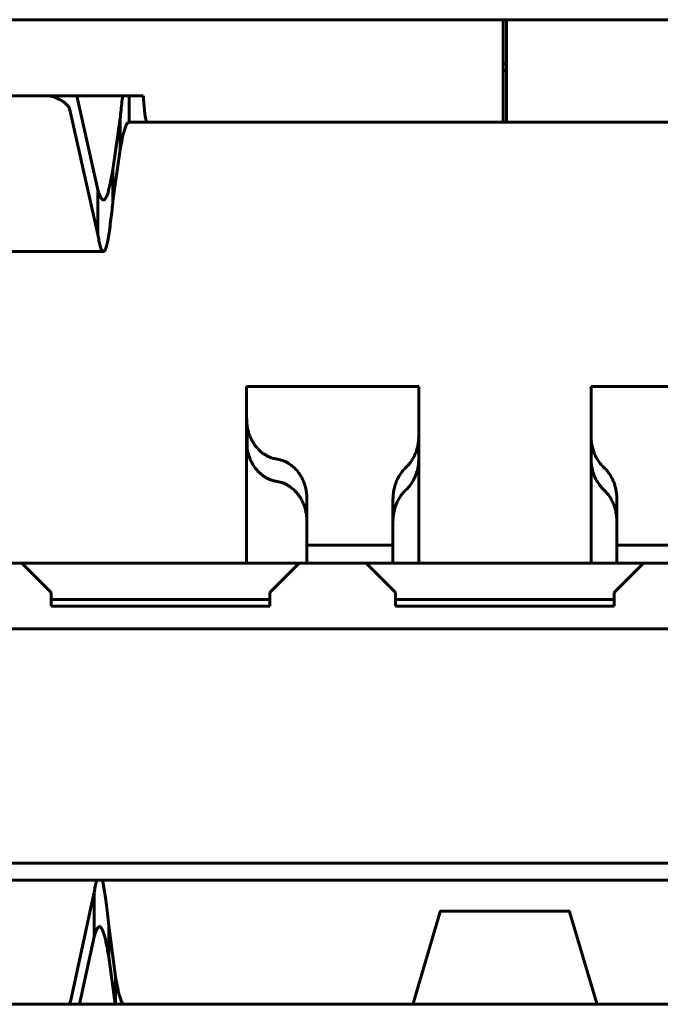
# Model space of a CAD drawing. Header units: millimetres. Extents: x -112 to 98, y -171 to 88.
# Tile 82 of 129: x 15.38 to 19.1, y 3.67 to 9.38. Entities that reach past the tile are written whole.
import ezdxf

# ---------------------------------------------------------------- set-up
doc = ezdxf.new("R2010")
doc.units = ezdxf.units.MM
doc.linetypes.add('K5LT32768', pattern=[0])

msp = doc.modelspace()

# ---------------------------------------------------------------- linework, layer by layer
at = {"color": 150, "linetype": 'K5LT32768', "lineweight": 60, "true_color": 0x0080ff}
for p, q in [((12.0466, 9.3846), (24.3466, 9.3846)), ((12.0466, 9.3846), (24.3466, 9.3846)), ((18.1866, 8.7896), (18.1866, 9.3846)), ((18.1866, 8.7896), (18.1866, 9.3846)), ((18.2066, 9.3846), (18.2066, 8.7896)), ((18.2066, 9.3846), (18.2066, 8.7896)), ((18.1866, 9.1296), (18.2066, 9.1296)), ((18.1866, 9.1296), (18.2066, 9.1296)), ((18.2066, 9.0896), (18.1866, 9.0896)), ((18.2066, 9.0896), (18.1866, 9.0896)), ((16.0966, 8.9424), (14.2966, 8.9424)), ((16.0966, 8.9424), (14.2966, 8.9424)), ((15.8328, 8.3978), (15.7101, 8.9424)), ((15.8328, 8.3978), (15.7101, 8.9424)), ((16.0138, 8.9424), (16.0138, 8.7896)), ((16.0138, 8.9424), (16.0138, 8.7896)), ((15.6698, 8.8613), (15.8328, 8.138)), ((15.6698, 8.8613), (15.8328, 8.138)), ((15.9621, 8.8108), (15.9202, 8.514)), ((15.9621, 8.8108), (15.9202, 8.514)), ((15.9621, 8.6303), (15.9621, 8.8108)), ((15.9621, 8.6303), (15.9621, 8.8108)), ((16.0138, 8.7896), (16.1192, 8.7896)), ((16.0138, 8.7896), (16.1192, 8.7896)), ((18.1866, 8.7896), (16.1192, 8.7896)), ((18.1866, 8.7896), (16.1192, 8.7896)), ((18.1866, 8.7896), (18.2066, 8.7896)), ((18.1866, 8.7896), (18.2066, 8.7896)), ((20.2741, 8.7896), (18.2066, 8.7896)), ((20.2741, 8.7896), (18.2066, 8.7896)), ((15.9202, 8.3335), (15.9621, 8.6303)), ((15.9202, 8.3335), (15.9621, 8.6303)), ((15.9202, 8.514), (15.9202, 8.3335)), ((15.9202, 8.514), (15.9202, 8.3335)), ((15.8328, 8.138), (15.8328, 8.3978)), ((15.8328, 8.138), (15.8328, 8.3978)), ((15.8644, 8.0388), (14.5289, 8.0388)), ((15.8644, 8.0388), (14.5289, 8.0388)), ((16.6966, 7.2546), (16.6966, 7.1602)), ((17.6966, 7.2546), (16.6966, 7.2546)), ((16.6966, 7.2546), (16.6966, 7.1602)), ((17.6966, 7.2546), (16.6966, 7.2546)), ((17.6966, 7.1602), (17.6966, 7.2546)), ((17.6966, 7.1602), (17.6966, 7.2546)), ((18.6966, 7.2546), (18.6966, 7.1602)), ((19.6966, 7.2546), (18.6966, 7.2546)), ((18.6966, 7.2546), (18.6966, 7.1602)), ((19.6966, 7.2546), (18.6966, 7.2546)), ((16.6966, 7.1602), (16.6966, 7.0785)), ((16.6966, 7.1602), (16.6966, 7.0785)), ((17.6966, 7.0302), (17.6966, 7.1602)), ((17.6966, 7.0302), (17.6966, 7.1602)), ((18.6966, 7.1602), (18.6966, 7.0302)), ((18.6966, 7.1602), (18.6966, 7.0302)), ((16.6966, 6.9335), (16.6966, 7.0785)), ((16.6966, 6.9335), (16.6966, 7.0785)), ((16.6991, 6.9004), (16.6991, 7.0302)), ((16.6991, 6.9004), (16.6991, 7.0302)), ((17.6966, 6.968), (17.6966, 7.0302)), ((17.6966, 6.968), (17.6966, 7.0302)), ((18.6966, 7.0302), (18.6966, 6.968)), ((18.6966, 7.0302), (18.6966, 6.968)), ((16.6966, 6.9335), (16.6966, 6.9311)), ((16.6966, 6.9335), (16.6966, 6.9311)), ((16.6966, 6.2283), (16.6966, 6.9311)), ((16.6966, 6.2283), (16.6966, 6.9311)), ((17.6966, 6.968), (17.6966, 6.8381)), ((17.6966, 6.968), (17.6966, 6.8381)), ((18.6966, 6.8381), (18.6966, 6.968)), ((18.6966, 6.8381), (18.6966, 6.968)), ((17.6966, 6.8381), (17.6966, 6.2283)), ((17.6966, 6.8381), (17.6966, 6.2283)), ((18.6966, 6.2283), (18.6966, 6.8381)), ((18.6966, 6.2283), (18.6966, 6.8381)), ((17.0466, 6.6024), (17.0466, 6.3872)), ((17.0466, 6.6024), (17.0466, 6.3872)), ((17.5466, 6.3872), (17.5466, 6.6024)), ((17.5466, 6.3872), (17.5466, 6.6024)), ((18.8466, 6.3872), (18.8466, 6.6024)), ((18.8466, 6.3872), (18.8466, 6.6024)), ((17.0466, 6.3872), (17.0466, 6.3346)), ((17.0466, 6.3872), (17.0466, 6.3346)), ((17.5466, 6.3842), (17.5466, 6.3872)), ((17.5466, 6.3842), (17.5466, 6.3872)), ((17.5466, 6.3346), (17.5466, 6.3842)), ((17.5466, 6.3346), (17.5466, 6.3842)), ((18.8466, 6.3872), (18.8466, 6.3842)), ((18.8466, 6.3872), (18.8466, 6.3842)), ((18.8466, 6.3842), (18.8466, 6.3346)), ((18.8466, 6.3842), (18.8466, 6.3346)), ((17.0466, 6.2296), (17.0466, 6.3346)), ((17.1966, 6.3346), (17.0466, 6.3346)), ((17.0466, 6.2296), (17.0466, 6.3346)), ((17.1966, 6.3346), (17.0466, 6.3346)), ((17.3966, 6.3346), (17.1966, 6.3346)), ((17.3966, 6.3346), (17.1966, 6.3346)), ((17.5466, 6.3346), (17.3966, 6.3346)), ((17.5466, 6.3346), (17.3966, 6.3346)), ((17.5466, 6.3346), (17.5466, 6.2296)), ((17.5466, 6.3346), (17.5466, 6.2296)), ((18.9966, 6.3346), (18.8466, 6.3346)), ((18.8466, 6.2296), (18.8466, 6.3346)), ((18.9966, 6.3346), (18.8466, 6.3346)), ((18.8466, 6.2296), (18.8466, 6.3346)), ((19.1966, 6.3346), (18.9966, 6.3346)), ((19.1966, 6.3346), (18.9966, 6.3346)), ((15.3916, 6.2296), (15.0016, 6.2296)), ((15.3916, 6.2296), (15.0016, 6.2296)), ((15.3916, 6.2296), (15.5616, 6.0596)), ((17.0016, 6.2296), (15.3916, 6.2296)), ((15.3916, 6.2296), (15.5616, 6.0596)), ((17.0016, 6.2296), (15.3916, 6.2296)), ((16.8316, 6.0596), (17.0016, 6.2296)), ((16.8316, 6.0596), (17.0016, 6.2296)), ((17.3916, 6.2296), (17.0016, 6.2296)), ((17.3916, 6.2296), (17.0016, 6.2296)), ((17.3916, 6.2296), (17.5616, 6.0596)), ((19.0016, 6.2296), (17.3916, 6.2296)), ((17.3916, 6.2296), (17.5616, 6.0596)), ((19.0016, 6.2296), (17.3916, 6.2296)), ((18.8316, 6.0596), (19.0016, 6.2296)), ((18.8316, 6.0596), (19.0016, 6.2296)), ((19.3916, 6.2296), (19.0016, 6.2296)), ((19.3916, 6.2296), (19.0016, 6.2296)), ((15.5616, 5.9796), (15.5616, 6.0596)), ((15.5616, 5.9796), (15.5616, 6.0596)), ((16.8316, 6.0596), (16.8316, 5.9796)), ((16.8316, 6.0596), (16.8316, 5.9796)), ((17.5616, 5.9796), (17.5616, 6.0596)), ((17.5616, 5.9796), (17.5616, 6.0596)), ((18.8316, 6.0596), (18.8316, 5.9796)), ((18.8316, 6.0596), (18.8316, 5.9796)), ((16.8316, 6.0201), (15.5616, 6.0201)), ((16.8316, 6.0201), (15.5616, 6.0201)), ((18.8316, 6.0201), (17.5616, 6.0201)), ((18.8316, 6.0201), (17.5616, 6.0201)), ((15.5616, 5.9796), (16.8316, 5.9796)), ((15.5616, 5.9796), (16.8316, 5.9796)), ((17.5616, 5.9796), (18.8316, 5.9796)), ((17.5616, 5.9796), (18.8316, 5.9796)), ((13.1466, 5.8496), (23.2466, 5.8496)), ((13.1466, 5.8496), (23.2466, 5.8496)), ((23.2466, 4.4896), (13.1466, 4.4896)), ((23.2466, 4.4896), (13.1466, 4.4896)), ((13.2866, 4.3896), (23.1066, 4.3896)), ((13.2866, 4.3896), (23.1066, 4.3896)), ((15.8116, 4.3212), (15.6756, 3.6929)), ((15.8116, 4.3212), (15.6756, 3.6929)), ((15.8116, 4.0614), (15.8116, 4.3212)), ((15.8116, 4.0614), (15.8116, 4.3212)), ((17.6637, 3.6741), (17.8191, 4.2005)), ((17.6637, 3.6741), (17.8191, 4.2005)), ((18.5707, 4.2096), (17.8226, 4.2096)), ((18.5707, 4.2096), (17.8226, 4.2096)), ((18.5742, 4.2005), (18.7296, 3.6741)), ((18.5742, 4.2005), (18.7296, 3.6741)), ((15.8956, 4.1257), (15.8956, 3.9451)), ((15.9358, 3.8289), (15.8956, 4.1257)), ((15.8956, 4.1257), (15.8956, 3.9451)), ((15.9358, 3.8289), (15.8956, 4.1257)), ((15.7268, 3.6696), (15.8116, 4.0614)), ((15.7268, 3.6696), (15.8116, 4.0614)), ((15.8956, 3.9451), (15.9334, 3.6696)), ((15.8956, 3.9451), (15.9334, 3.6696)), ((13.3466, 3.6696), (23.0466, 3.6696)), ((13.3466, 3.6696), (23.0466, 3.6696))]:
    msp.add_line(p, q, dxfattribs=at)
for centre, major_axis, ratio, start_param, end_param in [((15.4711, 8.8501), (-0.2, 0), 0.5, 3.253795, 4.316313), ((15.4711, 8.8501), (-0.2, 0), 0.5, 3.253795, 4.316313), ((15.3773, 3.7091), (0.3, 0), 0.5, 6.016904, 6.17538), ((15.3773, 3.7091), (0.3, 0), 0.5, 6.016904, 6.17538), ((17.6619, 3.9696), (-0.0018, -0.3), 0.067637, 0.000401, 0.174935), ((17.6619, 3.9696), (-0.0018, -0.3), 0.067637, 0.000401, 0.174935), ((18.7314, 3.9696), (0.0018, -0.3), 0.067637, 6.10825, 6.282782), ((18.7314, 3.9696), (0.0018, -0.3), 0.067637, 6.10825, 6.282782)]:
    msp.add_ellipse(centre, major_axis=major_axis, ratio=ratio, start_param=start_param, end_param=end_param, dxfattribs=at)
for points, knots in [([(15.9769, 8.9424), (15.975, 8.9281), (15.9714, 8.8981), (15.9664, 8.8533), (15.9634, 8.8234), (15.9621, 8.8108)], [0, 0, 0, 0, 0.377897, 0.744757, 1, 1, 1, 1]), ([(15.9769, 8.9424), (15.975, 8.9281), (15.9714, 8.8981), (15.9664, 8.8533), (15.9634, 8.8234), (15.9621, 8.8108)], [0, 0, 0, 0, 0.377897, 0.744757, 1, 1, 1, 1]), ([(16.1192, 8.7896), (16.1178, 8.7896), (16.115, 8.7926), (16.111, 8.806), (16.107, 8.828), (16.1033, 8.8583), (16.0998, 8.8962), (16.0977, 8.9263), (16.0966, 8.9424)], [0, 0, 0, 0, 0.167891, 0.335375, 0.50245, 0.668708, 0.834558, 1, 1, 1, 1]), ([(16.1192, 8.7896), (16.1178, 8.7896), (16.115, 8.7926), (16.111, 8.806), (16.107, 8.828), (16.1033, 8.8583), (16.0998, 8.8962), (16.0977, 8.9263), (16.0966, 8.9424)], [0, 0, 0, 0, 0.167891, 0.335375, 0.50245, 0.668708, 0.834558, 1, 1, 1, 1]), ([(15.9621, 8.6303), (15.9645, 8.6438), (15.9692, 8.6695), (15.9763, 8.7036), (15.9834, 8.7327), (15.9905, 8.7563), (15.9976, 8.7739), (16.0041, 8.7844), (16.0095, 8.7889), (16.0125, 8.7896), (16.0138, 8.7896)], [0, 0, 0, 0, 0.136787, 0.274001, 0.411642, 0.549256, 0.686763, 0.824002, 0.928388, 1, 1, 1, 1]), ([(15.9621, 8.6303), (15.9645, 8.6438), (15.9692, 8.6695), (15.9763, 8.7036), (15.9834, 8.7327), (15.9905, 8.7563), (15.9976, 8.7739), (16.0041, 8.7844), (16.0095, 8.7889), (16.0125, 8.7896), (16.0138, 8.7896)], [0, 0, 0, 0, 0.136787, 0.274001, 0.411642, 0.549256, 0.686763, 0.824002, 0.928388, 1, 1, 1, 1]), ([(15.9202, 8.514), (15.9177, 8.4992), (15.9126, 8.4709), (15.9049, 8.4333), (15.8972, 8.4013), (15.8895, 8.3753), (15.8818, 8.3559), (15.8741, 8.3434), (15.8683, 8.3392), (15.8651, 8.3388), (15.8644, 8.3388)], [0, 0, 0, 0, 0.136956, 0.274359, 0.412209, 0.550057, 0.687898, 0.825724, 0.963522, 1, 1, 1, 1]), ([(15.9202, 8.514), (15.9177, 8.4992), (15.9126, 8.4709), (15.9049, 8.4333), (15.8972, 8.4013), (15.8895, 8.3753), (15.8818, 8.3559), (15.8741, 8.3434), (15.8683, 8.3392), (15.8651, 8.3388), (15.8644, 8.3388)], [0, 0, 0, 0, 0.136956, 0.274359, 0.412209, 0.550057, 0.687898, 0.825724, 0.963522, 1, 1, 1, 1]), ([(15.8644, 8.3388), (15.8643, 8.3388), (15.8625, 8.3388), (15.8581, 8.3403), (15.8511, 8.3483), (15.844, 8.363), (15.8379, 8.3802), (15.8343, 8.3923), (15.8328, 8.3978)], [0, 0, 0, 0, 0, 0.178263, 0.421, 0.663797, 0.857047, 1, 1, 1, 1]), ([(15.8644, 8.3388), (15.8643, 8.3388), (15.8625, 8.3388), (15.8581, 8.3403), (15.8511, 8.3483), (15.844, 8.363), (15.8379, 8.3802), (15.8343, 8.3923), (15.8328, 8.3978)], [0, 0, 0, 0, 0, 0.178263, 0.421, 0.663797, 0.857047, 1, 1, 1, 1]), ([(15.8644, 8.0388), (15.8665, 8.0388), (15.8711, 8.0417), (15.8782, 8.0562), (15.8859, 8.0832), (15.8935, 8.1216), (15.9011, 8.1697), (15.9082, 8.2238), (15.9145, 8.2786), (15.9184, 8.3157), (15.9202, 8.3335)], [0, 0, 0, 0, 0.110512, 0.247034, 0.383994, 0.521718, 0.659488, 0.789199, 0.902609, 1, 1, 1, 1]), ([(15.8644, 8.0388), (15.8665, 8.0388), (15.8711, 8.0417), (15.8782, 8.0562), (15.8859, 8.0832), (15.8935, 8.1216), (15.9011, 8.1697), (15.9082, 8.2238), (15.9145, 8.2786), (15.9184, 8.3157), (15.9202, 8.3335)], [0, 0, 0, 0, 0.110512, 0.247034, 0.383994, 0.521718, 0.659488, 0.789199, 0.902609, 1, 1, 1, 1]), ([(15.8328, 8.138), (15.8349, 8.1254), (15.8394, 8.1), (15.8466, 8.0688), (15.8546, 8.0463), (15.8606, 8.0393), (15.8639, 8.0388), (15.8644, 8.0388)], [0, 0, 0, 0, 0.19524, 0.431455, 0.684606, 0.952913, 1, 1, 1, 1]), ([(15.8328, 8.138), (15.8349, 8.1254), (15.8394, 8.1), (15.8466, 8.0688), (15.8546, 8.0463), (15.8606, 8.0393), (15.8639, 8.0388), (15.8644, 8.0388)], [0, 0, 0, 0, 0.19524, 0.431455, 0.684606, 0.952913, 1, 1, 1, 1]), ([(16.6991, 7.0302), (16.6987, 7.0345), (16.698, 7.0428), (16.6972, 7.055), (16.6968, 7.0669), (16.6966, 7.0746), (16.6966, 7.0785)], [0, 0, 0, 0, 0.25011, 0.5, 0.750394, 1, 1, 1, 1]), ([(16.6991, 7.0302), (16.6987, 7.0345), (16.698, 7.0428), (16.6972, 7.055), (16.6968, 7.0669), (16.6966, 7.0746), (16.6966, 7.0785)], [0, 0, 0, 0, 0.25011, 0.5, 0.750394, 1, 1, 1, 1]), ([(16.8716, 6.8347), (16.8632, 6.8359), (16.8478, 6.8393), (16.8272, 6.8471), (16.8099, 6.8558), (16.7928, 6.8664), (16.7729, 6.8821), (16.7516, 6.9045), (16.7327, 6.9315), (16.719, 6.958), (16.7098, 6.9823), (16.7034, 7.0055), (16.7004, 7.0219), (16.6991, 7.0302)], [0, 0, 0, 0, 0.109024, 0.197372, 0.266032, 0.335649, 0.42881, 0.549857, 0.672528, 0.774249, 0.84963, 0.924856, 1, 1, 1, 1]), ([(16.8716, 6.8347), (16.8632, 6.8359), (16.8478, 6.8393), (16.8272, 6.8471), (16.8099, 6.8558), (16.7928, 6.8664), (16.7729, 6.8821), (16.7516, 6.9045), (16.7327, 6.9315), (16.719, 6.958), (16.7098, 6.9823), (16.7034, 7.0055), (16.7004, 7.0219), (16.6991, 7.0302)], [0, 0, 0, 0, 0.109024, 0.197372, 0.266032, 0.335649, 0.42881, 0.549857, 0.672528, 0.774249, 0.84963, 0.924856, 1, 1, 1, 1]), ([(17.6966, 6.968), (17.6965, 6.9611), (17.6957, 6.9453), (17.6929, 6.9217), (17.6877, 6.8974), (17.6806, 6.875), (17.6712, 6.8527), (17.6593, 6.8309), (17.6458, 6.8114), (17.6331, 6.7964), (17.6251, 6.7885), (17.6216, 6.7852)], [0, 0, 0, 0, 0.088619, 0.205824, 0.321715, 0.436331, 0.547433, 0.683431, 0.816975, 0.921843, 1, 1, 1, 1]), ([(17.6966, 6.968), (17.6965, 6.9611), (17.6957, 6.9453), (17.6929, 6.9217), (17.6877, 6.8974), (17.6806, 6.875), (17.6712, 6.8527), (17.6593, 6.8309), (17.6458, 6.8114), (17.6331, 6.7964), (17.6251, 6.7885), (17.6216, 6.7852)], [0, 0, 0, 0, 0.088619, 0.205824, 0.321715, 0.436331, 0.547433, 0.683431, 0.816975, 0.921843, 1, 1, 1, 1]), ([(18.7716, 6.7852), (18.7654, 6.791), (18.7534, 6.8037), (18.7373, 6.8255), (18.7234, 6.8498), (18.7122, 6.8756), (18.7046, 6.901), (18.6999, 6.9251), (18.6975, 6.9469), (18.6968, 6.9612), (18.6966, 6.968)], [0, 0, 0, 0, 0.140195, 0.283662, 0.430439, 0.571511, 0.703651, 0.81462, 0.913415, 1, 1, 1, 1]), ([(18.7716, 6.7852), (18.7654, 6.791), (18.7534, 6.8037), (18.7373, 6.8255), (18.7234, 6.8498), (18.7122, 6.8756), (18.7046, 6.901), (18.6999, 6.9251), (18.6975, 6.9469), (18.6968, 6.9612), (18.6966, 6.968)], [0, 0, 0, 0, 0.140195, 0.283662, 0.430439, 0.571511, 0.703651, 0.81462, 0.913415, 1, 1, 1, 1]), ([(16.6991, 6.9004), (16.7009, 6.8879), (16.7059, 6.8641), (16.7171, 6.8319), (16.7315, 6.8038), (16.7478, 6.7799), (16.7651, 6.76), (16.7831, 6.7438), (16.8011, 6.731), (16.8183, 6.7214), (16.835, 6.7141), (16.8526, 6.7083), (16.865, 6.7058), (16.8716, 6.7048)], [0, 0, 0, 0, 0.112051, 0.22145, 0.328228, 0.428228, 0.524074, 0.612409, 0.697328, 0.772472, 0.841328, 0.915066, 1, 1, 1, 1]), ([(16.6991, 6.9004), (16.7009, 6.8879), (16.7059, 6.8641), (16.7171, 6.8319), (16.7315, 6.8038), (16.7478, 6.7799), (16.7651, 6.76), (16.7831, 6.7438), (16.8011, 6.731), (16.8183, 6.7214), (16.835, 6.7141), (16.8526, 6.7083), (16.865, 6.7058), (16.8716, 6.7048)], [0, 0, 0, 0, 0.112051, 0.22145, 0.328228, 0.428228, 0.524074, 0.612409, 0.697328, 0.772472, 0.841328, 0.915066, 1, 1, 1, 1]), ([(17.0466, 6.6024), (17.0465, 6.6091), (17.0459, 6.6229), (17.0436, 6.6438), (17.0395, 6.6659), (17.033, 6.6889), (17.0239, 6.7119), (17.0127, 6.7337), (16.9991, 6.7547), (16.9832, 6.7743), (16.9647, 6.7921), (16.9458, 6.8062), (16.928, 6.8166), (16.9123, 6.8238), (16.898, 6.829), (16.8846, 6.8326), (16.8759, 6.8341), (16.8716, 6.8347)], [0, 0, 0, 0, 0.050321, 0.105783, 0.166085, 0.235246, 0.308315, 0.383991, 0.458344, 0.543174, 0.628459, 0.713288, 0.782414, 0.844704, 0.89925, 0.950175, 1, 1, 1, 1]), ([(17.0466, 6.6024), (17.0465, 6.6091), (17.0459, 6.6229), (17.0436, 6.6438), (17.0395, 6.6659), (17.033, 6.6889), (17.0239, 6.7119), (17.0127, 6.7337), (16.9991, 6.7547), (16.9832, 6.7743), (16.9647, 6.7921), (16.9458, 6.8062), (16.928, 6.8166), (16.9123, 6.8238), (16.898, 6.829), (16.8846, 6.8326), (16.8759, 6.8341), (16.8716, 6.8347)], [0, 0, 0, 0, 0.050321, 0.105783, 0.166085, 0.235246, 0.308315, 0.383991, 0.458344, 0.543174, 0.628459, 0.713288, 0.782414, 0.844704, 0.89925, 0.950175, 1, 1, 1, 1]), ([(17.6216, 6.6553), (17.6279, 6.6611), (17.6399, 6.6738), (17.656, 6.6956), (17.6699, 6.7199), (17.681, 6.7457), (17.6887, 6.7711), (17.6933, 6.7952), (17.6958, 6.817), (17.6965, 6.8313), (17.6966, 6.8381)], [0, 0, 0, 0, 0.140195, 0.283662, 0.430439, 0.571511, 0.703651, 0.81462, 0.913415, 1, 1, 1, 1]), ([(17.6216, 6.6553), (17.6279, 6.6611), (17.6399, 6.6738), (17.656, 6.6956), (17.6699, 6.7199), (17.681, 6.7457), (17.6887, 6.7711), (17.6933, 6.7952), (17.6958, 6.817), (17.6965, 6.8313), (17.6966, 6.8381)], [0, 0, 0, 0, 0.140195, 0.283662, 0.430439, 0.571511, 0.703651, 0.81462, 0.913415, 1, 1, 1, 1]), ([(18.6966, 6.8381), (18.6968, 6.8312), (18.6976, 6.8154), (18.7004, 6.7918), (18.7055, 6.7675), (18.7126, 6.7451), (18.7221, 6.7228), (18.734, 6.701), (18.7474, 6.6815), (18.7602, 6.6665), (18.7681, 6.6586), (18.7716, 6.6553)], [0, 0, 0, 0, 0.088619, 0.205824, 0.321715, 0.436331, 0.547433, 0.683431, 0.816975, 0.921843, 1, 1, 1, 1]), ([(18.6966, 6.8381), (18.6968, 6.8312), (18.6976, 6.8154), (18.7004, 6.7918), (18.7055, 6.7675), (18.7126, 6.7451), (18.7221, 6.7228), (18.734, 6.701), (18.7474, 6.6815), (18.7602, 6.6665), (18.7681, 6.6586), (18.7716, 6.6553)], [0, 0, 0, 0, 0.088619, 0.205824, 0.321715, 0.436331, 0.547433, 0.683431, 0.816975, 0.921843, 1, 1, 1, 1]), ([(17.6216, 6.7852), (17.6154, 6.7794), (17.6034, 6.7667), (17.5873, 6.7449), (17.5734, 6.7206), (17.5622, 6.6948), (17.5546, 6.6694), (17.5499, 6.6453), (17.5475, 6.6235), (17.5468, 6.6092), (17.5466, 6.6024)], [0, 0, 0, 0, 0.140195, 0.283662, 0.430439, 0.571511, 0.703651, 0.81462, 0.913415, 1, 1, 1, 1]), ([(17.6216, 6.7852), (17.6154, 6.7794), (17.6034, 6.7667), (17.5873, 6.7449), (17.5734, 6.7206), (17.5622, 6.6948), (17.5546, 6.6694), (17.5499, 6.6453), (17.5475, 6.6235), (17.5468, 6.6092), (17.5466, 6.6024)], [0, 0, 0, 0, 0.140195, 0.283662, 0.430439, 0.571511, 0.703651, 0.81462, 0.913415, 1, 1, 1, 1]), ([(18.8466, 6.6024), (18.8465, 6.6093), (18.8457, 6.6251), (18.8429, 6.6487), (18.8377, 6.673), (18.8306, 6.6954), (18.8212, 6.7177), (18.8093, 6.7395), (18.7958, 6.7591), (18.7831, 6.774), (18.7751, 6.7819), (18.7716, 6.7852)], [0, 0, 0, 0, 0.088619, 0.205824, 0.321715, 0.436331, 0.547433, 0.683431, 0.816975, 0.921843, 1, 1, 1, 1]), ([(18.8466, 6.6024), (18.8465, 6.6093), (18.8457, 6.6251), (18.8429, 6.6487), (18.8377, 6.673), (18.8306, 6.6954), (18.8212, 6.7177), (18.8093, 6.7395), (18.7958, 6.7591), (18.7831, 6.774), (18.7751, 6.7819), (18.7716, 6.7852)], [0, 0, 0, 0, 0.088619, 0.205824, 0.321715, 0.436331, 0.547433, 0.683431, 0.816975, 0.921843, 1, 1, 1, 1]), ([(16.8716, 6.7048), (16.8801, 6.7037), (16.8954, 6.7003), (16.9156, 6.6927), (16.9325, 6.6842), (16.9491, 6.674), (16.9681, 6.6594), (16.9884, 6.6389), (17.0066, 6.6143), (17.0204, 6.5896), (17.0304, 6.5662), (17.0376, 6.5437), (17.0427, 6.5204), (17.0456, 6.4968), (17.0465, 6.4806), (17.0466, 6.4725)], [0, 0, 0, 0, 0.097977, 0.177008, 0.237698, 0.298962, 0.379548, 0.480572, 0.584298, 0.671916, 0.74119, 0.809847, 0.875565, 0.938993, 1, 1, 1, 1]), ([(16.8716, 6.7048), (16.8801, 6.7037), (16.8954, 6.7003), (16.9156, 6.6927), (16.9325, 6.6842), (16.9491, 6.674), (16.9681, 6.6594), (16.9884, 6.6389), (17.0066, 6.6143), (17.0204, 6.5896), (17.0304, 6.5662), (17.0376, 6.5437), (17.0427, 6.5204), (17.0456, 6.4968), (17.0465, 6.4806), (17.0466, 6.4725)], [0, 0, 0, 0, 0.097977, 0.177008, 0.237698, 0.298962, 0.379548, 0.480572, 0.584298, 0.671916, 0.74119, 0.809847, 0.875565, 0.938993, 1, 1, 1, 1]), ([(17.5466, 6.4725), (17.5468, 6.4794), (17.5476, 6.4952), (17.5504, 6.5188), (17.5555, 6.5431), (17.5626, 6.5655), (17.5721, 6.5878), (17.584, 6.6096), (17.5974, 6.6292), (17.6102, 6.6441), (17.6181, 6.6521), (17.6216, 6.6553)], [0, 0, 0, 0, 0.088619, 0.205824, 0.321715, 0.436331, 0.547433, 0.683431, 0.816975, 0.921843, 1, 1, 1, 1]), ([(17.5466, 6.4725), (17.5468, 6.4794), (17.5476, 6.4952), (17.5504, 6.5188), (17.5555, 6.5431), (17.5626, 6.5655), (17.5721, 6.5878), (17.584, 6.6096), (17.5974, 6.6292), (17.6102, 6.6441), (17.6181, 6.6521), (17.6216, 6.6553)], [0, 0, 0, 0, 0.088619, 0.205824, 0.321715, 0.436331, 0.547433, 0.683431, 0.816975, 0.921843, 1, 1, 1, 1]), ([(18.7716, 6.6553), (18.7779, 6.6495), (18.7899, 6.6368), (18.806, 6.615), (18.8199, 6.5907), (18.831, 6.5649), (18.8387, 6.5395), (18.8433, 6.5154), (18.8458, 6.4936), (18.8465, 6.4793), (18.8466, 6.4725)], [0, 0, 0, 0, 0.140195, 0.283662, 0.430439, 0.571511, 0.703651, 0.81462, 0.913415, 1, 1, 1, 1]), ([(18.7716, 6.6553), (18.7779, 6.6495), (18.7899, 6.6368), (18.806, 6.615), (18.8199, 6.5907), (18.831, 6.5649), (18.8387, 6.5395), (18.8433, 6.5154), (18.8458, 6.4936), (18.8465, 6.4793), (18.8466, 6.4725)], [0, 0, 0, 0, 0.140195, 0.283662, 0.430439, 0.571511, 0.703651, 0.81462, 0.913415, 1, 1, 1, 1]), ([(15.8252, 4.3896), (15.824, 4.3854), (15.8218, 4.3764), (15.8184, 4.3604), (15.815, 4.3422), (15.8127, 4.3284), (15.8116, 4.3212)], [0, 0, 0, 0, 0.249572, 0.5, 0.750427, 1, 1, 1, 1]), ([(15.8252, 4.3896), (15.824, 4.3854), (15.8218, 4.3764), (15.8184, 4.3604), (15.815, 4.3422), (15.8127, 4.3284), (15.8116, 4.3212)], [0, 0, 0, 0, 0.249572, 0.5, 0.750427, 1, 1, 1, 1]), ([(15.8956, 4.1257), (15.8931, 4.1505), (15.8882, 4.198), (15.8809, 4.261), (15.8735, 4.3148), (15.867, 4.3536), (15.862, 4.3768), (15.8596, 4.3865), (15.8587, 4.3896)], [0, 0, 0, 0, 0.198458, 0.397924, 0.598023, 0.79736, 0.931228, 1, 1, 1, 1]), ([(15.8956, 4.1257), (15.8931, 4.1505), (15.8882, 4.198), (15.8809, 4.261), (15.8735, 4.3148), (15.867, 4.3536), (15.862, 4.3768), (15.8596, 4.3865), (15.8587, 4.3896)], [0, 0, 0, 0, 0.198458, 0.397924, 0.598023, 0.79736, 0.931228, 1, 1, 1, 1]), ([(17.8191, 4.2005), (17.8199, 4.2048), (17.8211, 4.2087), (17.8223, 4.2096), (17.8226, 4.2096)], [0, 0, 0, 0, 0.719594, 1, 1, 1, 1]), ([(17.8191, 4.2005), (17.8199, 4.2048), (17.8211, 4.2087), (17.8223, 4.2096), (17.8226, 4.2096)], [0, 0, 0, 0, 0.719594, 1, 1, 1, 1]), ([(18.5707, 4.2096), (18.5709, 4.2096), (18.5717, 4.2092), (18.5729, 4.2067), (18.5738, 4.2024), (18.5742, 4.2005)], [0, 0, 0, 0, 0.164053, 0.683661, 1, 1, 1, 1]), ([(18.5707, 4.2096), (18.5709, 4.2096), (18.5717, 4.2092), (18.5729, 4.2067), (18.5738, 4.2024), (18.5742, 4.2005)], [0, 0, 0, 0, 0.164053, 0.683661, 1, 1, 1, 1]), ([(15.8116, 4.0614), (15.814, 4.0707), (15.8189, 4.0872), (15.8263, 4.1056), (15.8337, 4.117), (15.8389, 4.1202), (15.8416, 4.1203), (15.8419, 4.1203), (15.8419, 4.1203)], [0, 0, 0, 0, 0.242064, 0.484644, 0.727721, 0.970671, 1, 1, 1, 1, 1]), ([(15.8116, 4.0614), (15.814, 4.0707), (15.8189, 4.0872), (15.8263, 4.1056), (15.8337, 4.117), (15.8389, 4.1202), (15.8416, 4.1203), (15.8419, 4.1203), (15.8419, 4.1203)], [0, 0, 0, 0, 0.242064, 0.484644, 0.727721, 0.970671, 1, 1, 1, 1, 1]), ([(15.8419, 4.1203), (15.8443, 4.1203), (15.8499, 4.1177), (15.8586, 4.1041), (15.8677, 4.079), (15.8758, 4.0484), (15.8829, 4.0158), (15.8893, 3.9823), (15.8935, 3.9578), (15.8956, 3.9451)], [0, 0, 0, 0, 0.134507, 0.313004, 0.487067, 0.642891, 0.764306, 0.883343, 1, 1, 1, 1]), ([(15.8419, 4.1203), (15.8443, 4.1203), (15.8499, 4.1177), (15.8586, 4.1041), (15.8677, 4.079), (15.8758, 4.0484), (15.8829, 4.0158), (15.8893, 3.9823), (15.8935, 3.9578), (15.8956, 3.9451)], [0, 0, 0, 0, 0.134507, 0.313004, 0.487067, 0.642891, 0.764306, 0.883343, 1, 1, 1, 1]), ([(15.9355, 3.6696), (15.9358, 3.6961), (15.9358, 3.7288), (15.9358, 3.7614), (15.9358, 3.7739), (15.9358, 3.7803), (15.9358, 3.7994), (15.9358, 3.8121), (15.9358, 3.8262), (15.9358, 3.8275), (15.9358, 3.8289)], [0, 0, 0, 0, 0.5, 0.615, 0.615, 0.735, 0.735, 0.975, 0.975, 1, 1, 1, 1]), ([(15.9355, 3.6696), (15.9358, 3.6961), (15.9358, 3.7288), (15.9358, 3.7614), (15.9358, 3.7739), (15.9358, 3.7803), (15.9358, 3.7994), (15.9358, 3.8121), (15.9358, 3.8262), (15.9358, 3.8275), (15.9358, 3.8289)], [0, 0, 0, 0, 0.5, 0.615, 0.615, 0.735, 0.735, 0.975, 0.975, 1, 1, 1, 1]), ([(15.9854, 3.6696), (15.9831, 3.6696), (15.9786, 3.6717), (15.9718, 3.6813), (15.965, 3.6972), (15.9582, 3.7191), (15.9513, 3.7466), (15.9451, 3.7767), (15.9399, 3.8048), (15.937, 3.8218), (15.9358, 3.8289)], [0, 0, 0, 0, 0.136698, 0.273831, 0.411401, 0.548944, 0.68638, 0.823547, 0.928061, 1, 1, 1, 1]), ([(15.9854, 3.6696), (15.9831, 3.6696), (15.9786, 3.6717), (15.9718, 3.6813), (15.965, 3.6972), (15.9582, 3.7191), (15.9513, 3.7466), (15.9451, 3.7767), (15.9399, 3.8048), (15.937, 3.8218), (15.9358, 3.8289)], [0, 0, 0, 0, 0.136698, 0.273831, 0.411401, 0.548944, 0.68638, 0.823547, 0.928061, 1, 1, 1, 1])]:
    msp.add_open_spline(points, degree=3, knots=knots, dxfattribs=at)
msp.add_open_spline([(16.6966, 6.9335), (16.6966, 6.9233), (16.6975, 6.9123), (16.6991, 6.9004)], degree=3, dxfattribs=at)
msp.add_open_spline([(16.6966, 6.9335), (16.6966, 6.9233), (16.6975, 6.9123), (16.6991, 6.9004)], degree=3, dxfattribs=at)

doc.saveas('drawing.dxf')
